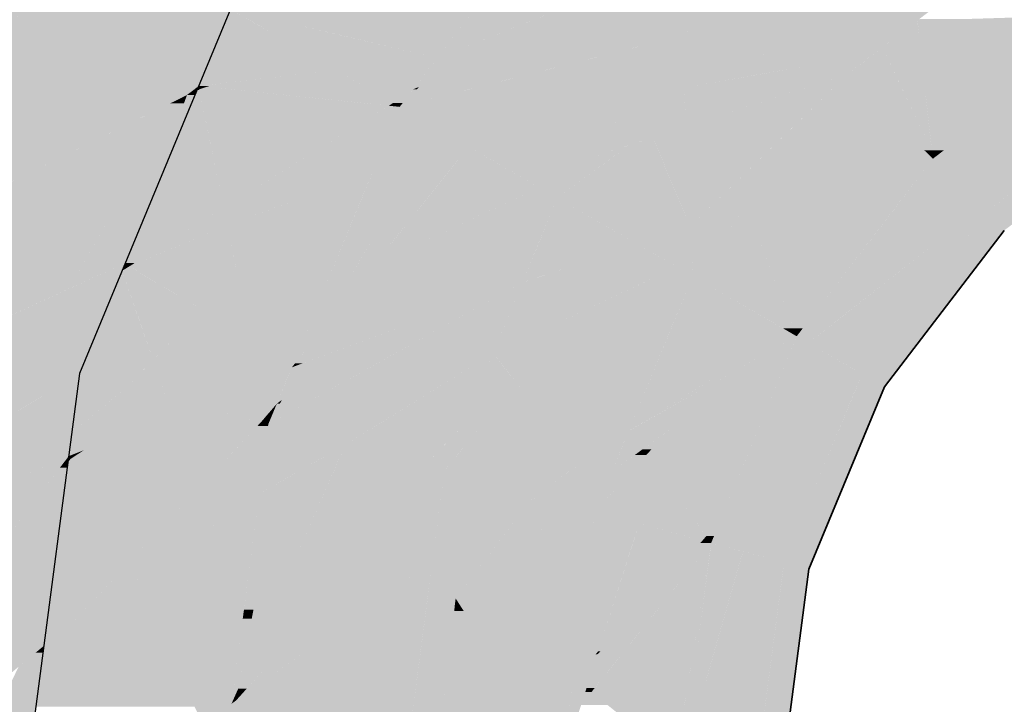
# Model space of a CAD drawing. Extents: x -350 to 540, y -53 to 541.
# Tile 92 of 256: x -211.842 to -210.538, y 156.308 to 157.214. Entities that reach past the tile are written whole.
import ezdxf
from ezdxf.lldxf.tags import DXFTag

# ---------------------------------------------------------------- set-up
doc = ezdxf.new("R2010")
doc.units = 0
doc.layers.get('0').update_dxf_attribs({"lineweight": 35})
doc.layers.add('L_Abluft', color=7, linetype='Continuous', lineweight=35, true_color=0xf7d209)
doc.layers.add('L_Abluft-Shading', color=7, linetype='Continuous', lineweight=35, true_color=0xf7d209)
tags = doc.linetypes.add('STRICHPUNKT2', pattern=[12.7, 6.35, -3.175, 0, -3.175]).pattern_tags.tags
tags[10:11] = [DXFTag(74, 4), DXFTag(75, 0), DXFTag(340, '0'), DXFTag(46, 0.0), DXFTag(50, 0.0), DXFTag(44, 0.0), DXFTag(45, 0.0)]
tags[8:9] = [DXFTag(74, 4), DXFTag(75, 0), DXFTag(340, '0'), DXFTag(46, 0.0), DXFTag(50, 0.0), DXFTag(44, 0.0), DXFTag(45, 0.0)]
tags[6:7] = [DXFTag(74, 4), DXFTag(75, 0), DXFTag(340, '0'), DXFTag(46, 0.0), DXFTag(50, 0.0), DXFTag(44, 0.0), DXFTag(45, 0.0)]
tags[4:5] = [DXFTag(74, 4), DXFTag(75, 0), DXFTag(340, '0'), DXFTag(46, 0.0), DXFTag(50, 0.0), DXFTag(44, 0.0), DXFTag(45, 0.0)]

# ---------------------------------------------------------------- blocks, each defined once
blk = doc.blocks.new('Shading-A06HSWGANL', base_point=(-209.8311, 159.0937))
at = {"layer": 'L_Abluft-Shading', "color": 40, "true_color": 0xf5d108}
for points in [[(-211.2543, 157.2087), (-211.4831, 157.2087), (-211.0623, 157.4588)], [(-211.9011, 157.0823), (-211.5632, 157.2276), (-211.8409, 157.2276)], [(-211.5937, 157.1539), (-211.7347, 157.1539), (-211.5632, 157.2276)], [(-211.5064, 157.1948), (-211.5768, 157.1948), (-211.5632, 157.2276)], [(-211.4831, 157.2087), (-211.4512, 157.2276), (-211.5632, 157.2276)], [(-211.4831, 157.2087), (-211.5303, 157.2087), (-211.5632, 157.2276)], [(-211.5064, 157.1948), (-211.4831, 157.2087), (-211.5303, 157.2087)], [(-211.4248, 157.1948), (-211.5064, 157.1948), (-211.4831, 157.2087)], [(-211.2895, 157.1628), (-211.2543, 157.2087), (-211.4831, 157.2087)], [(-211.5937, 157.1539), (-211.5064, 157.1948), (-211.5768, 157.1948)], [(-211.4354, 157.1539), (-211.5937, 157.1539), (-211.5064, 157.1948)], [(-211.4509, 157.1628), (-211.4248, 157.1948), (-211.5064, 157.1948)], [(-211.2895, 157.1628), (-211.4509, 157.1628), (-211.4248, 157.1948)], [(-211.4233, 157.1469), (-211.2895, 157.1628), (-211.4509, 157.1628)], [(-211.3017, 157.1469), (-211.4233, 157.1469), (-211.2895, 157.1628)], [(-211.6252, 157.1228), (-211.807, 157.1228), (-211.5937, 157.1539)], [(-211.807, 157.1228), (-211.5937, 157.1539), (-211.7347, 157.1539)], [(-211.6054, 157.1257), (-211.6223, 157.1257), (-211.5937, 157.1539)], [(-211.6054, 157.1257), (-211.4233, 157.1469), (-211.5966, 157.1469)], [(-211.4233, 157.1469), (-211.5966, 157.1469), (-211.4354, 157.1539)], [(-211.5966, 157.1469), (-211.4354, 157.1539), (-211.5937, 157.1539)], [(-211.391, 157.1282), (-211.5837, 157.1282), (-211.4233, 157.1469)], [(-211.3794, 157.1215), (-211.3017, 157.1469), (-211.4233, 157.1469)], [(-211.3211, 157.1215), (-211.3794, 157.1215), (-211.3017, 157.1469)], [(-211.9011, 157.0823), (-211.6252, 157.1228), (-211.807, 157.1228)], [(-211.7023, 156.8917), (-211.6049, 157.1204), (-211.6076, 157.1204)], [(-211.6207, 157.114), (-211.6854, 157.114), (-211.6054, 157.1257)], [(-211.5721, 156.9645), (-211.6713, 156.9645), (-211.6045, 157.1214)], [(-211.6252, 157.1228), (-211.6054, 157.1257), (-211.6223, 157.1257)], [(-211.6207, 157.114), (-211.6076, 157.1204), (-211.6122, 157.1204)], [(-211.6103, 157.114), (-211.6207, 157.114), (-211.6076, 157.1204)], [(-211.6076, 157.1204), (-211.6122, 157.1204), (-211.6054, 157.1257)], [(-211.6076, 157.1204), (-211.6045, 157.1214), (-211.6072, 157.1214)], [(-211.6049, 157.1204), (-211.6076, 157.1204), (-211.6045, 157.1214)], [(-211.6045, 157.1214), (-211.6072, 157.1214), (-211.6054, 157.1257)], [(-211.5914, 157.1257), (-211.6054, 157.1257), (-211.5837, 157.1282)], [(-211.5948, 157.1246), (-211.6052, 157.1246), (-211.6054, 157.1257)], [(-211.5948, 157.1246), (-211.5914, 157.1257), (-211.6054, 157.1257)], [(-211.6045, 157.1214), (-211.5948, 157.1246), (-211.6052, 157.1246)], [(-211.564, 157.1214), (-211.6045, 157.1214), (-211.5948, 157.1246)], [(-211.5588, 157.0997), (-211.564, 157.1214), (-211.6045, 157.1214)], [(-211.4426, 157.0446), (-211.5886, 157.0446), (-211.6045, 157.1214)], [(-211.3847, 157.1246), (-211.5948, 157.1246), (-211.391, 157.1282)], [(-211.5948, 157.1246), (-211.391, 157.1282), (-211.5837, 157.1282)], [(-211.3478, 157.1033), (-211.3847, 157.1246), (-211.5948, 157.1246)], [(-211.3478, 157.1033), (-211.388, 157.1033), (-211.5948, 157.1246)], [(-211.3535, 157.0997), (-211.5588, 157.0997), (-211.564, 157.1214)], [(-211.3478, 157.1033), (-211.3211, 157.1215), (-211.3794, 157.1215)], [(-211.3351, 157.1033), (-211.3478, 157.1033), (-211.3211, 157.1215)], [(-211.6847, 157.0823), (-211.9011, 157.0823), (-211.6207, 157.114)], [(-211.9011, 157.0823), (-211.6207, 157.114), (-211.6854, 157.114)], [(-211.7023, 156.8917), (-211.6103, 157.114), (-211.6207, 157.114)], [(-211.6353, 157.1027), (-211.6434, 157.1027), (-211.632, 157.1083)], [(-211.6248, 157.1027), (-211.6353, 157.1027), (-211.6207, 157.114)], [(-211.6353, 157.1027), (-211.628, 157.1083), (-211.632, 157.1083)], [(-211.628, 157.1083), (-211.632, 157.1083), (-211.6207, 157.114)], [(-211.8369, 156.9477), (-211.9569, 156.9477), (-211.6353, 157.1027)], [(-211.9569, 156.9477), (-211.6353, 157.1027), (-211.6434, 157.1027)], [(-211.7768, 156.8576), (-211.9541, 156.8576), (-211.6353, 157.1027)], [(-211.7023, 156.8917), (-211.7571, 156.8917), (-211.6248, 157.1027)], [(-211.7571, 156.8917), (-211.6248, 157.1027), (-211.6353, 157.1027)], [(-211.4426, 157.0446), (-211.3535, 157.0997), (-211.5588, 157.0997)], [(-211.3612, 157.0446), (-211.4426, 157.0446), (-211.339, 157.0982)], [(-211.4426, 157.0446), (-211.339, 157.0982), (-211.3559, 157.0982)], [(-211.3535, 157.0997), (-211.3478, 157.1033), (-211.388, 157.1033)], [(-211.339, 157.0982), (-211.3559, 157.0982), (-211.3535, 157.0997)], [(-211.3416, 157.0997), (-211.3535, 157.0997), (-211.3478, 157.1033)], [(-211.339, 157.0982), (-211.3416, 157.0997), (-211.3535, 157.0997)], [(-211.339, 157.0982), (-211.3351, 157.1033), (-211.3478, 157.1033)], [(-211.9569, 156.9477), (-211.6847, 157.0823), (-211.9011, 157.0823)], [(-211.5721, 156.9645), (-211.4426, 157.0446), (-211.5886, 157.0446)], [(-211.3746, 157.0123), (-211.4948, 157.0123), (-211.4426, 157.0446)], [(-211.3746, 157.0123), (-211.3612, 157.0446), (-211.4426, 157.0446)], [(-211.5046, 156.9645), (-211.5721, 156.9645), (-211.3746, 157.0123)], [(-211.5721, 156.9645), (-211.3746, 157.0123), (-211.4948, 157.0123)], [(-211.3861, 156.9847), (-211.4497, 156.9847), (-211.3746, 157.0123)], [(-211.4919, 156.9414), (-211.5673, 156.9414), (-211.4497, 156.9847)], [(-211.4304, 156.8776), (-211.5541, 156.8776), (-211.3861, 156.9847)], [(-211.5541, 156.8776), (-211.3861, 156.9847), (-211.4497, 156.9847)], [(-211.6711, 156.9032), (-211.6974, 156.9032), (-211.5721, 156.9645)], [(-211.6974, 156.9032), (-211.5721, 156.9645), (-211.6713, 156.9645)], [(-211.5673, 156.9414), (-211.6094, 156.9414), (-211.5721, 156.9645)], [(-211.5673, 156.9414), (-211.5046, 156.9645), (-211.5721, 156.9645)], [(-212.013, 156.8123), (-211.8369, 156.9477), (-211.9569, 156.9477)], [(-211.5561, 156.8871), (-211.6971, 156.8871), (-211.5673, 156.9414)], [(-211.6711, 156.9032), (-211.5673, 156.9414), (-211.6094, 156.9414)], [(-211.6587, 156.9032), (-211.6711, 156.9032), (-211.5673, 156.9414)], [(-211.5541, 156.8776), (-211.4919, 156.9414), (-211.5673, 156.9414)], [(-211.7023, 156.8917), (-211.6711, 156.9032), (-211.6974, 156.9032)], [(-211.6897, 156.8917), (-211.7023, 156.8917), (-211.6711, 156.9032)], [(-211.6971, 156.8871), (-211.6587, 156.9032), (-211.6711, 156.9032)], [(-211.7768, 156.8576), (-211.7023, 156.8917), (-211.7571, 156.8917)], [(-211.7067, 156.8812), (-211.7252, 156.8812), (-211.7023, 156.8917)], [(-211.7067, 156.8812), (-211.6971, 156.8871), (-211.7042, 156.8871)], [(-211.6903, 156.8812), (-211.7067, 156.8812), (-211.6971, 156.8871)], [(-211.6971, 156.8871), (-211.7042, 156.8871), (-211.7023, 156.8917)], [(-211.6971, 156.8871), (-211.6897, 156.8917), (-211.7023, 156.8917)], [(-211.681, 156.8776), (-211.5561, 156.8871), (-211.6971, 156.8871)], [(-211.6008, 156.8297), (-211.6316, 156.8297), (-211.6971, 156.8871)], [(-211.5541, 156.8776), (-211.681, 156.8776), (-211.5561, 156.8871)], [(-211.8098, 156.789), (-211.9263, 156.789), (-211.7067, 156.8812)], [(-211.9263, 156.789), (-211.7067, 156.8812), (-211.7252, 156.8812)], [(-211.7548, 156.765), (-211.8367, 156.765), (-211.7067, 156.8812)], [(-211.6656, 156.7632), (-211.7555, 156.7632), (-211.7067, 156.8812)], [(-211.6836, 156.8152), (-211.6903, 156.8812), (-211.7067, 156.8812)], [(-211.615, 156.8152), (-211.6836, 156.8152), (-211.6903, 156.8812)], [(-211.6008, 156.8297), (-211.5541, 156.8776), (-211.681, 156.8776)], [(-211.5442, 156.8297), (-211.6008, 156.8297), (-211.5541, 156.8776)], [(-211.4384, 156.8582), (-211.5501, 156.8582), (-211.5541, 156.8776)], [(-211.4384, 156.8582), (-211.4304, 156.8776), (-211.5541, 156.8776)], [(-211.8756, 156.8123), (-212.013, 156.8123), (-211.7768, 156.8576)], [(-212.013, 156.8123), (-211.7768, 156.8576), (-211.9541, 156.8576)], [(-211.5363, 156.7913), (-211.4384, 156.8582), (-211.5501, 156.8582)], [(-211.4661, 156.7913), (-211.5363, 156.7913), (-211.4384, 156.8582)], [(-211.615, 156.8152), (-211.6008, 156.8297), (-211.6316, 156.8297)], [(-211.5763, 156.8152), (-211.615, 156.8152), (-211.6008, 156.8297)], [(-211.5363, 156.7913), (-211.5442, 156.8297), (-211.6008, 156.8297)], [(-211.6656, 156.7632), (-211.615, 156.8152), (-211.6836, 156.8152)], [(-211.5652, 156.7716), (-211.6574, 156.7716), (-211.615, 156.8152)], [(-211.5878, 156.7913), (-211.5763, 156.8152), (-211.615, 156.8152)], [(-211.5363, 156.7913), (-211.5878, 156.7913), (-211.5763, 156.8152)], [(-211.8367, 156.765), (-211.9374, 156.765), (-211.9263, 156.789)], [(-211.8367, 156.765), (-211.8098, 156.789), (-211.9263, 156.789)], [(-211.5652, 156.7716), (-211.5363, 156.7913), (-211.5878, 156.7913)], [(-211.5322, 156.7716), (-211.5652, 156.7716), (-211.5363, 156.7913)], [(-211.5285, 156.7535), (-211.4661, 156.7913), (-211.5363, 156.7913)], [(-211.4818, 156.7535), (-211.5285, 156.7535), (-211.4661, 156.7913)], [(-211.5774, 156.7632), (-211.6656, 156.7632), (-211.5652, 156.7716)], [(-211.6656, 156.7632), (-211.5652, 156.7716), (-211.6574, 156.7716)], [(-211.5249, 156.7363), (-211.617, 156.7363), (-211.5652, 156.7716)], [(-211.5249, 156.7363), (-211.5322, 156.7716), (-211.5652, 156.7716)], [(-212.0168, 156.5931), (-211.8367, 156.765), (-211.9374, 156.765)], [(-211.763, 156.7453), (-211.8574, 156.7453), (-211.8367, 156.765)], [(-211.763, 156.7453), (-211.7548, 156.765), (-211.8367, 156.765)], [(-211.6831, 156.7453), (-211.763, 156.7453), (-211.6656, 156.7632)], [(-211.763, 156.7453), (-211.6656, 156.7632), (-211.7555, 156.7632)], [(-211.6534, 156.7283), (-211.6996, 156.7283), (-211.6656, 156.7632)], [(-211.6486, 156.7146), (-211.5774, 156.7632), (-211.6656, 156.7632)], [(-211.5249, 156.7363), (-211.4818, 156.7535), (-211.5285, 156.7535)], [(-211.489, 156.7363), (-211.5249, 156.7363), (-211.4818, 156.7535)], [(-212.0168, 156.5931), (-211.763, 156.7453), (-211.8574, 156.7453)], [(-211.7774, 156.6359), (-211.9454, 156.6359), (-211.763, 156.7453)], [(-211.6996, 156.7283), (-211.7652, 156.7283), (-211.763, 156.7453)], [(-211.6996, 156.7283), (-211.6831, 156.7453), (-211.763, 156.7453)], [(-211.7734, 156.6661), (-211.6996, 156.7283), (-211.7652, 156.7283)], [(-211.6486, 156.7146), (-211.7158, 156.7146), (-211.6996, 156.7283)], [(-211.6486, 156.7146), (-211.6534, 156.7283), (-211.6996, 156.7283)], [(-211.579, 156.7146), (-211.6486, 156.7146), (-211.5249, 156.7363)], [(-211.6486, 156.7146), (-211.5249, 156.7363), (-211.617, 156.7363)], [(-211.5182, 156.7035), (-211.6069, 156.7035), (-211.5249, 156.7363)], [(-211.5186, 156.7054), (-211.489, 156.7363), (-211.5249, 156.7363)], [(-211.5017, 156.7054), (-211.5186, 156.7054), (-211.489, 156.7363)], [(-211.7734, 156.6661), (-211.6486, 156.7146), (-211.7158, 156.7146)], [(-211.723, 156.6661), (-211.7734, 156.6661), (-211.6486, 156.7146)], [(-211.6069, 156.7035), (-211.6658, 156.7035), (-211.6486, 156.7146)], [(-211.6069, 156.7035), (-211.579, 156.7146), (-211.6486, 156.7146)], [(-211.7571, 156.6439), (-211.6069, 156.7035), (-211.6658, 156.7035)], [(-211.5227, 156.6809), (-211.6639, 156.6809), (-211.6069, 156.7035)], [(-211.5551, 156.6896), (-211.5182, 156.7035), (-211.6069, 156.7035)], [(-211.5153, 156.6896), (-211.5551, 156.6896), (-211.5182, 156.7035)], [(-211.5153, 156.6896), (-211.5017, 156.7054), (-211.5186, 156.7054)], [(-211.5083, 156.6896), (-211.5153, 156.6896), (-211.5017, 156.7054)], [(-211.5227, 156.6809), (-211.5153, 156.6896), (-211.5551, 156.6896)], [(-211.5135, 156.6809), (-211.5227, 156.6809), (-211.5153, 156.6896)], [(-211.513, 156.6783), (-211.5083, 156.6896), (-211.5153, 156.6896)], [(-211.7668, 156.6376), (-211.5273, 156.676), (-211.5504, 156.676)], [(-211.5635, 156.6376), (-211.7668, 156.6376), (-211.5273, 156.676)], [(-211.7311, 156.6439), (-211.7571, 156.6439), (-211.5227, 156.6809)], [(-211.7571, 156.6439), (-211.5227, 156.6809), (-211.6639, 156.6809)], [(-211.5233, 156.5997), (-211.5991, 156.5997), (-211.5133, 156.676)], [(-211.5991, 156.5997), (-211.5133, 156.676), (-211.5273, 156.676)], [(-211.5273, 156.676), (-211.5504, 156.676), (-211.5227, 156.6809)], [(-211.5273, 156.676), (-211.513, 156.6783), (-211.5252, 156.6783)], [(-211.5133, 156.676), (-211.5273, 156.676), (-211.513, 156.6783)], [(-211.513, 156.6783), (-211.5252, 156.6783), (-211.5227, 156.6809)], [(-211.513, 156.6783), (-211.5135, 156.6809), (-211.5227, 156.6809)], [(-211.7571, 156.6439), (-211.7763, 156.6439), (-211.723, 156.6661)], [(-211.7763, 156.6439), (-211.723, 156.6661), (-211.7734, 156.6661)], [(-211.8765, 156.5931), (-212.0168, 156.5931), (-211.7774, 156.6359)], [(-212.0168, 156.5931), (-211.7774, 156.6359), (-211.9454, 156.6359)], [(-211.7891, 156.6206), (-211.8128, 156.6206), (-211.7774, 156.6359)], [(-211.7781, 156.6302), (-211.7817, 156.6302), (-211.7774, 156.6359)], [(-211.7754, 156.632), (-211.7779, 156.632), (-211.7774, 156.6359)], [(-211.7774, 156.6359), (-211.7571, 156.6439), (-211.7763, 156.6439)], [(-211.7694, 156.6359), (-211.7774, 156.6359), (-211.7668, 156.6376)], [(-211.7774, 156.6359), (-211.7668, 156.6376), (-211.7731, 156.6376)], [(-211.7754, 156.632), (-211.7694, 156.6359), (-211.7774, 156.6359)], [(-211.5687, 156.632), (-211.7754, 156.632), (-211.5635, 156.6376)], [(-211.7754, 156.632), (-211.5635, 156.6376), (-211.7668, 156.6376)], [(-211.7668, 156.6376), (-211.7731, 156.6376), (-211.7571, 156.6439)], [(-211.7668, 156.6376), (-211.7311, 156.6439), (-211.7571, 156.6439)], [(-211.8104, 156.3848), (-211.7757, 156.6302), (-211.7781, 156.6302)], [(-211.7035, 156.4888), (-211.7957, 156.4888), (-211.7754, 156.632)], [(-211.7891, 156.6206), (-211.7781, 156.6302), (-211.7817, 156.6302)], [(-211.7794, 156.6206), (-211.7891, 156.6206), (-211.7781, 156.6302)], [(-211.7781, 156.6302), (-211.7754, 156.632), (-211.7779, 156.632)], [(-211.7757, 156.6302), (-211.7781, 156.6302), (-211.7754, 156.632)], [(-211.5991, 156.5997), (-211.7592, 156.5997), (-211.7754, 156.632)], [(-211.5991, 156.5997), (-211.5687, 156.632), (-211.7754, 156.632)], [(-211.9787, 156.373), (-212.0708, 156.373), (-211.7891, 156.6206)], [(-211.9065, 156.5174), (-212.0518, 156.5174), (-211.7891, 156.6206)], [(-212.0518, 156.5174), (-211.7891, 156.6206), (-211.8128, 156.6206)], [(-211.9696, 156.3848), (-211.8104, 156.3848), (-211.7891, 156.6206)], [(-211.8104, 156.3848), (-211.7794, 156.6206), (-211.7891, 156.6206)], [(-211.7035, 156.4888), (-211.5991, 156.5997), (-211.7592, 156.5997)], [(-211.5251, 156.5861), (-211.6119, 156.5861), (-211.5991, 156.5997)], [(-211.5251, 156.5861), (-211.5233, 156.5997), (-211.5991, 156.5997)], [(-211.663, 156.4888), (-211.7035, 156.4888), (-211.5251, 156.5861)], [(-211.7035, 156.4888), (-211.5251, 156.5861), (-211.6119, 156.5861)], [(-211.5407, 156.4677), (-211.6929, 156.4677), (-211.5251, 156.5861)], [(-211.7833, 156.4039), (-211.8077, 156.4039), (-211.7035, 156.4888)], [(-211.8077, 156.4039), (-211.7035, 156.4888), (-211.7957, 156.4888)], [(-211.6929, 156.4677), (-211.7233, 156.4677), (-211.7035, 156.4888)], [(-211.6929, 156.4677), (-211.663, 156.4888), (-211.7035, 156.4888)], [(-211.6512, 156.3848), (-211.8104, 156.3848), (-211.6929, 156.4677)], [(-211.7833, 156.4039), (-211.6929, 156.4677), (-211.7233, 156.4677)], [(-211.6693, 156.4207), (-211.5407, 156.4677), (-211.6929, 156.4677)], [(-211.5469, 156.4207), (-211.6693, 156.4207), (-211.5407, 156.4677)], [(-211.6241, 156.3308), (-211.5469, 156.4207), (-211.6693, 156.4207)], [(-211.5587, 156.3308), (-211.6241, 156.3308), (-211.5469, 156.4207)], [(-211.8104, 156.3848), (-211.7833, 156.4039), (-211.8077, 156.4039)], [(-212.0002, 156.2276), (-211.9696, 156.3848), (-211.8104, 156.3848)], [(-211.8437, 156.3572), (-211.8226, 156.3572), (-211.8214, 156.3757)], [(-211.8311, 156.2276), (-211.8116, 156.3757), (-211.8214, 156.3757)], [(-211.8116, 156.3757), (-211.8214, 156.3757), (-211.8104, 156.3848)], [(-211.821, 156.3042), (-211.6469, 156.3042), (-211.8104, 156.3848)], [(-211.7009, 156.3308), (-211.6512, 156.3848), (-211.8104, 156.3848)], [(-211.6241, 156.3308), (-211.7009, 156.3308), (-211.6512, 156.3848)], [(-211.9075, 156.2276), (-211.8437, 156.3572), (-211.8226, 156.3572)], [(-211.9075, 156.2276), (-211.8311, 156.2276), (-211.8226, 156.3572)], [(-211.6469, 156.3042), (-211.6241, 156.3308), (-211.7009, 156.3308)], [(-211.6108, 156.3042), (-211.6469, 156.3042), (-211.6241, 156.3308)], [(-211.6128, 156.3083), (-211.5587, 156.3308), (-211.6241, 156.3308)], [(-211.5617, 156.3083), (-211.6128, 156.3083), (-211.5587, 156.3308)], [(-211.5989, 156.2805), (-211.5617, 156.3083), (-211.6128, 156.3083)], [(-211.5653, 156.2805), (-211.5989, 156.2805), (-211.5617, 156.3083)]]:
    blk.add_solid(points, dxfattribs=at)
at = {"layer": 'L_Abluft-Shading', "color": 40, "true_color": 0xedc908}
for points in [[(-211.9011, 157.0823), (-212.1503, 157.0823), (-211.7873, 157.357)], [(-212.1503, 157.0823), (-211.7873, 157.357), (-211.9835, 157.357)], [(-211.2895, 157.1628), (-210.9145, 157.311), (-211.1758, 157.311)], [(-210.9519, 157.21), (-211.17, 157.21), (-210.9145, 157.311)], [(-210.9519, 157.21), (-210.8918, 157.2883), (-210.9229, 157.2883)], [(-210.9654, 157.1923), (-211.2148, 157.1923), (-210.9519, 157.21)], [(-211.2148, 157.1923), (-210.9519, 157.21), (-211.17, 157.21)], [(-211.2895, 157.1628), (-210.9654, 157.1923), (-211.2148, 157.1923)], [(-211.0272, 157.1118), (-211.2851, 157.1118), (-210.9654, 157.1923)], [(-211.0473, 157.1717), (-211.192, 157.1717), (-210.9654, 157.1923)], [(-211.2344, 157.1246), (-211.3134, 157.1246), (-211.0473, 157.1717)], [(-211.3134, 157.1246), (-211.0473, 157.1717), (-211.192, 157.1717)], [(-211.2149, 157.1628), (-211.2895, 157.1628), (-211.192, 157.1717)], [(-211.3211, 157.1215), (-211.2149, 157.1628), (-211.2895, 157.1628)], [(-211.339, 157.0982), (-211.2344, 157.1246), (-211.3134, 157.1246)], [(-211.339, 157.0982), (-211.3163, 157.1215), (-211.3211, 157.1215)], [(-211.3163, 157.1215), (-211.3211, 157.1215), (-211.3134, 157.1246)], [(-211.0723, 157.0982), (-211.339, 157.0982), (-211.0272, 157.1118)], [(-211.339, 157.0982), (-211.0272, 157.1118), (-211.2851, 157.1118)], [(-211.0781, 157.0455), (-211.2477, 157.0455), (-211.0272, 157.1118)], [(-211.2477, 157.0455), (-211.3609, 157.0455), (-211.339, 157.0982)], [(-211.2477, 157.0455), (-211.0723, 157.0982), (-211.339, 157.0982)], [(-211.3746, 157.0123), (-211.2477, 157.0455), (-211.3609, 157.0455)], [(-211.2623, 157.0273), (-211.3174, 157.0273), (-211.2477, 157.0455)], [(-211.1542, 156.9915), (-211.2909, 156.9915), (-211.2477, 157.0455)], [(-211.2199, 157.0295), (-211.0781, 157.0455), (-211.2477, 157.0455)], [(-211.0904, 157.0295), (-211.2199, 157.0295), (-211.0781, 157.0455)], [(-211.3734, 156.8887), (-211.395, 156.8887), (-211.2623, 157.0273)], [(-211.395, 156.8887), (-211.2623, 157.0273), (-211.3174, 157.0273)], [(-211.3257, 157.0123), (-211.3746, 157.0123), (-211.3174, 157.0273)], [(-211.1542, 156.9915), (-211.0904, 157.0295), (-211.2199, 157.0295)], [(-211.1195, 156.9915), (-211.1542, 156.9915), (-211.0904, 157.0295)], [(-211.4028, 156.8749), (-211.4315, 156.8749), (-211.3257, 157.0123)], [(-211.4315, 156.8749), (-211.3257, 157.0123), (-211.3746, 157.0123)], [(-211.3734, 156.8887), (-211.1542, 156.9915), (-211.2909, 156.9915)], [(-211.1302, 156.9776), (-211.1838, 156.9776), (-211.1542, 156.9915)], [(-211.1302, 156.9776), (-211.1195, 156.9915), (-211.1542, 156.9915)], [(-211.3734, 156.8887), (-211.1302, 156.9776), (-211.1838, 156.9776)], [(-211.2673, 156.8887), (-211.3734, 156.8887), (-211.1302, 156.9776)], [(-211.1765, 156.8659), (-211.3025, 156.8659), (-211.1302, 156.9776)], [(-211.4056, 156.799), (-211.4453, 156.799), (-211.2673, 156.8887)], [(-211.4453, 156.799), (-211.2673, 156.8887), (-211.3734, 156.8887)], [(-211.4028, 156.8749), (-211.3734, 156.8887), (-211.395, 156.8887)], [(-211.3844, 156.8749), (-211.4028, 156.8749), (-211.3734, 156.8887)], [(-211.4453, 156.799), (-211.3844, 156.8749), (-211.4028, 156.8749)], [(-211.4384, 156.8582), (-211.4028, 156.8749), (-211.4315, 156.8749)], [(-211.4121, 156.8582), (-211.4384, 156.8582), (-211.4028, 156.8749)], [(-211.468, 156.7586), (-211.1765, 156.8659), (-211.3025, 156.8659)], [(-211.4453, 156.799), (-211.4629, 156.799), (-211.4121, 156.8582)], [(-211.4629, 156.799), (-211.4121, 156.8582), (-211.4384, 156.8582)], [(-211.3174, 156.7873), (-211.39, 156.7873), (-211.1765, 156.8659)], [(-211.2153, 156.7721), (-211.3446, 156.7721), (-211.1765, 156.8659)], [(-211.4818, 156.7535), (-211.4453, 156.799), (-211.4629, 156.799)], [(-211.468, 156.7586), (-211.4777, 156.7586), (-211.4453, 156.799)], [(-211.468, 156.7586), (-211.4056, 156.799), (-211.4453, 156.799)], [(-211.4554, 156.7104), (-211.495, 156.7104), (-211.3174, 156.7873)], [(-211.495, 156.7104), (-211.3174, 156.7873), (-211.39, 156.7873)], [(-211.4361, 156.7535), (-211.4818, 156.7535), (-211.39, 156.7873)], [(-211.3669, 156.6783), (-211.513, 156.6783), (-211.2153, 156.7721)], [(-211.513, 156.6783), (-211.2153, 156.7721), (-211.3446, 156.7721)], [(-211.255, 156.6762), (-211.3702, 156.6762), (-211.2153, 156.7721)], [(-211.5017, 156.7054), (-211.4361, 156.7535), (-211.4818, 156.7535)], [(-211.4818, 156.7535), (-211.468, 156.7586), (-211.4777, 156.7586)], [(-211.513, 156.6783), (-211.4554, 156.7104), (-211.495, 156.7104)], [(-211.513, 156.6783), (-211.4977, 156.7054), (-211.5017, 156.7054)], [(-211.4977, 156.7054), (-211.5017, 156.7054), (-211.495, 156.7104)], [(-211.4111, 156.651), (-211.5166, 156.651), (-211.513, 156.6783)], [(-211.4111, 156.651), (-211.3669, 156.6783), (-211.513, 156.6783)], [(-211.2796, 156.651), (-211.4111, 156.651), (-211.255, 156.6762)], [(-211.4111, 156.651), (-211.255, 156.6762), (-211.3702, 156.6762)], [(-211.277, 156.623), (-211.3068, 156.623), (-211.255, 156.6762)], [(-211.5251, 156.5861), (-211.4111, 156.651), (-211.5166, 156.651)], [(-211.4334, 156.6001), (-211.5004, 156.6001), (-211.4111, 156.651)], [(-211.3068, 156.623), (-211.4233, 156.623), (-211.4111, 156.651)], [(-211.3068, 156.623), (-211.2796, 156.651), (-211.4111, 156.651)], [(-211.4919, 156.467), (-211.3068, 156.623), (-211.4233, 156.623)], [(-211.28, 156.6159), (-211.3154, 156.6159), (-211.3068, 156.623)], [(-211.28, 156.6159), (-211.277, 156.623), (-211.3068, 156.623)], [(-211.4919, 156.467), (-211.28, 156.6159), (-211.3154, 156.6159)], [(-211.4153, 156.467), (-211.4919, 156.467), (-211.28, 156.6159)], [(-211.2958, 156.4959), (-211.3891, 156.4959), (-211.28, 156.6159)], [(-211.4919, 156.467), (-211.5261, 156.467), (-211.4334, 156.6001)], [(-211.5261, 156.467), (-211.4334, 156.6001), (-211.5004, 156.6001)], [(-211.5031, 156.5861), (-211.5251, 156.5861), (-211.5004, 156.6001)], [(-211.5327, 156.4326), (-211.5453, 156.4326), (-211.5031, 156.5861)], [(-211.5453, 156.4326), (-211.5031, 156.5861), (-211.5251, 156.5861)], [(-211.5617, 156.3083), (-211.3205, 156.3083), (-211.2958, 156.4959)], [(-211.5559, 156.3124), (-211.2958, 156.4959), (-211.3891, 156.4959)], [(-211.5414, 156.3284), (-211.5528, 156.3284), (-211.4153, 156.467)], [(-211.5528, 156.3284), (-211.4153, 156.467), (-211.4919, 156.467)], [(-211.5327, 156.4326), (-211.4919, 156.467), (-211.5261, 156.467)], [(-211.507, 156.4326), (-211.5327, 156.4326), (-211.4919, 156.467)], [(-211.5528, 156.3284), (-211.507, 156.4326), (-211.5327, 156.4326)], [(-211.5469, 156.4207), (-211.5327, 156.4326), (-211.5453, 156.4326)], [(-211.535, 156.4207), (-211.5469, 156.4207), (-211.5327, 156.4326)], [(-211.5528, 156.3284), (-211.559, 156.3284), (-211.535, 156.4207)], [(-211.559, 156.3284), (-211.535, 156.4207), (-211.5469, 156.4207)], [(-211.5617, 156.3083), (-211.5528, 156.3284), (-211.559, 156.3284)], [(-211.5559, 156.3124), (-211.5599, 156.3124), (-211.5528, 156.3284)], [(-211.5559, 156.3124), (-211.5414, 156.3284), (-211.5528, 156.3284)], [(-211.5617, 156.3083), (-211.5559, 156.3124), (-211.5599, 156.3124)], [(-211.5723, 156.2276), (-211.3311, 156.2276), (-211.5617, 156.3083)], [(-211.3311, 156.2276), (-211.5617, 156.3083), (-211.3205, 156.3083)]]:
    blk.add_solid(points, dxfattribs=at)
at = {"layer": 'L_Abluft-Shading', "color": 52, "true_color": 0xddbc08}
for points in [[(-210.8135, 157.21), (-210.9519, 157.21), (-210.8918, 157.2883)], [(-210.6533, 157.2125), (-210.5545, 157.2883), (-210.8918, 157.2883)], [(-210.6533, 157.2125), (-210.816, 157.2125), (-210.8918, 157.2883)], [(-210.9615, 157.1925), (-210.9653, 157.1925), (-210.9519, 157.21)], [(-210.8045, 157.201), (-210.9568, 157.201), (-210.8135, 157.21)], [(-210.9568, 157.201), (-210.8135, 157.21), (-210.9519, 157.21)], [(-210.8045, 157.201), (-210.6533, 157.2125), (-210.816, 157.2125)], [(-210.6682, 157.201), (-210.8045, 157.201), (-210.6533, 157.2125)], [(-210.7958, 157.1923), (-210.9654, 157.1923), (-210.8045, 157.201)], [(-210.9615, 157.1925), (-210.8045, 157.201), (-210.9568, 157.201)], [(-210.7803, 157.1768), (-210.6682, 157.201), (-210.8045, 157.201)], [(-210.6998, 157.1768), (-210.7803, 157.1768), (-210.6682, 157.201)], [(-210.9622, 157.1234), (-211.0183, 157.1234), (-210.9654, 157.1923)], [(-210.9654, 157.1923), (-210.9615, 157.1925), (-210.9653, 157.1925)], [(-210.7952, 157.1533), (-210.9636, 157.1533), (-210.9654, 157.1923)], [(-210.8205, 157.1591), (-210.7958, 157.1923), (-210.9654, 157.1923)], [(-210.7626, 157.1591), (-210.8205, 157.1591), (-210.7958, 157.1923)], [(-210.7626, 157.1591), (-210.6998, 157.1768), (-210.7803, 157.1768)], [(-210.7229, 157.1591), (-210.7626, 157.1591), (-210.6998, 157.1768)], [(-210.7952, 157.1533), (-210.7626, 157.1591), (-210.8205, 157.1591)], [(-210.7568, 157.1533), (-210.7952, 157.1533), (-210.7626, 157.1591)], [(-210.7453, 157.1418), (-210.7229, 157.1591), (-210.7626, 157.1591)], [(-210.9622, 157.1234), (-210.7952, 157.1533), (-210.9636, 157.1533)], [(-210.7453, 157.1418), (-210.8591, 157.1418), (-210.7952, 157.1533)], [(-210.7453, 157.1418), (-210.7568, 157.1533), (-210.7952, 157.1533)], [(-210.8019, 157.1234), (-210.9622, 157.1234), (-210.7453, 157.1418)], [(-210.9622, 157.1234), (-210.7453, 157.1418), (-210.8591, 157.1418)], [(-210.8176, 157.072), (-210.9599, 157.072), (-210.7453, 157.1418)], [(-210.8802, 156.9661), (-210.9271, 156.9661), (-210.7453, 157.1418)], [(-211.0272, 157.1118), (-210.9622, 157.1234), (-211.0183, 157.1234)], [(-210.9617, 157.1118), (-211.0272, 157.1118), (-210.9622, 157.1234)], [(-210.9599, 157.072), (-210.8019, 157.1234), (-210.9622, 157.1234)], [(-211.004, 157.0576), (-211.0688, 157.0576), (-211.0272, 157.1118)], [(-211.0102, 157.072), (-210.9617, 157.1118), (-211.0272, 157.1118)], [(-210.9599, 157.072), (-211.0102, 157.072), (-210.9617, 157.1118)], [(-211.004, 157.0576), (-210.9599, 157.072), (-211.0102, 157.072)], [(-210.9592, 157.0576), (-211.004, 157.0576), (-210.9599, 157.072)], [(-210.9538, 156.9403), (-210.8176, 157.072), (-210.9599, 157.072)], [(-211.0904, 157.0295), (-211.004, 157.0576), (-211.0688, 157.0576)], [(-210.9998, 157.0476), (-211.0346, 157.0476), (-211.004, 157.0576)], [(-210.9538, 156.9403), (-210.9592, 157.0576), (-211.004, 157.0576)], [(-210.9698, 156.9776), (-211.1302, 156.9776), (-210.9998, 157.0476)], [(-211.1302, 156.9776), (-210.9998, 157.0476), (-211.0346, 157.0476)], [(-211.0594, 157.0295), (-211.0904, 157.0295), (-211.0346, 157.0476)], [(-211.1302, 156.9776), (-211.0594, 157.0295), (-211.0904, 157.0295)], [(-211.0233, 156.9159), (-211.1557, 156.9159), (-211.1302, 156.9776)], [(-210.9538, 156.9403), (-210.9698, 156.9776), (-211.1302, 156.9776)], [(-210.9538, 156.9403), (-211.0655, 156.9403), (-211.1302, 156.9776)], [(-210.9538, 156.9403), (-210.8802, 156.9661), (-210.9271, 156.9661)], [(-210.9, 156.9403), (-210.9538, 156.9403), (-210.8802, 156.9661)], [(-211.0233, 156.9159), (-210.9538, 156.9403), (-211.0655, 156.9403)], [(-210.9527, 156.9159), (-211.0233, 156.9159), (-210.9538, 156.9403)], [(-210.9529, 156.9196), (-210.9, 156.9403), (-210.9538, 156.9403)], [(-210.9159, 156.9196), (-210.9529, 156.9196), (-210.9, 156.9403)], [(-211.1765, 156.8659), (-211.0233, 156.9159), (-211.1557, 156.9159)], [(-210.9719, 156.8863), (-211.114, 156.8863), (-211.0233, 156.9159)], [(-210.9925, 156.8982), (-210.9527, 156.9159), (-211.0233, 156.9159)], [(-210.9519, 156.8982), (-210.9925, 156.8982), (-210.9527, 156.9159)], [(-210.9519, 156.8982), (-210.9159, 156.9196), (-210.9529, 156.9196)], [(-210.9323, 156.8982), (-210.9519, 156.8982), (-210.9159, 156.9196)], [(-210.9719, 156.8863), (-210.9519, 156.8982), (-210.9925, 156.8982)], [(-210.9514, 156.8863), (-210.9719, 156.8863), (-210.9519, 156.8982)], [(-210.9508, 156.8741), (-210.9323, 156.8982), (-210.9519, 156.8982)], [(-211.0019, 156.8722), (-211.157, 156.8722), (-210.9719, 156.8863)], [(-211.157, 156.8722), (-210.9719, 156.8863), (-211.114, 156.8863)], [(-210.9508, 156.8741), (-210.9979, 156.8741), (-210.9719, 156.8863)], [(-210.9508, 156.8741), (-210.9514, 156.8863), (-210.9719, 156.8863)], [(-211.0154, 156.8659), (-211.1765, 156.8659), (-211.0019, 156.8722)], [(-211.1765, 156.8659), (-211.0019, 156.8722), (-211.157, 156.8722)], [(-211.0645, 156.8001), (-211.1555, 156.8001), (-210.9536, 156.8722)], [(-211.1555, 156.8001), (-210.9536, 156.8722), (-211.0019, 156.8722)], [(-211.0246, 156.7511), (-211.14, 156.7511), (-210.9508, 156.8741)], [(-211.0356, 156.6695), (-211.0736, 156.6695), (-210.9508, 156.8741)], [(-210.9536, 156.8722), (-211.0019, 156.8722), (-210.9508, 156.8741)], [(-211.0019, 156.8722), (-210.9508, 156.8741), (-210.9979, 156.8741)], [(-211.1555, 156.8001), (-211.2037, 156.8001), (-211.1765, 156.8659)], [(-211.1555, 156.8001), (-211.0154, 156.8659), (-211.1765, 156.8659)], [(-211.2153, 156.7721), (-211.1555, 156.8001), (-211.2037, 156.8001)], [(-211.1466, 156.7721), (-211.2153, 156.7721), (-211.1555, 156.8001)], [(-211.14, 156.7511), (-211.0645, 156.8001), (-211.1555, 156.8001)], [(-211.1789, 156.7257), (-211.2345, 156.7257), (-211.2153, 156.7721)], [(-211.1987, 156.7511), (-211.1466, 156.7721), (-211.2153, 156.7721)], [(-211.14, 156.7511), (-211.1987, 156.7511), (-211.1466, 156.7721)], [(-211.1789, 156.7257), (-211.14, 156.7511), (-211.1987, 156.7511)], [(-211.1319, 156.7257), (-211.1789, 156.7257), (-211.14, 156.7511)], [(-211.1, 156.6254), (-211.0246, 156.7511), (-211.14, 156.7511)], [(-211.255, 156.6762), (-211.1789, 156.7257), (-211.2345, 156.7257)], [(-211.1651, 156.7082), (-211.2058, 156.7082), (-211.1789, 156.7257)], [(-211.1, 156.6254), (-211.1319, 156.7257), (-211.1789, 156.7257)], [(-211.1, 156.6254), (-211.2723, 156.6254), (-211.1651, 156.7082)], [(-211.2723, 156.6254), (-211.1651, 156.7082), (-211.2058, 156.7082)], [(-211.2315, 156.6762), (-211.255, 156.6762), (-211.2058, 156.7082)], [(-211.28, 156.6159), (-211.2315, 156.6762), (-211.255, 156.6762)], [(-211.1, 156.6254), (-211.0356, 156.6695), (-211.0736, 156.6695)], [(-211.0538, 156.6254), (-211.1, 156.6254), (-211.0356, 156.6695)], [(-211.28, 156.6159), (-211.1, 156.6254), (-211.2723, 156.6254)], [(-211.114, 156.6159), (-211.28, 156.6159), (-211.1, 156.6254)], [(-211.0873, 156.5852), (-211.1589, 156.5852), (-211.1, 156.6254)], [(-211.0968, 156.6152), (-211.0538, 156.6254), (-211.1, 156.6254)], [(-211.058, 156.6152), (-211.0968, 156.6152), (-211.0538, 156.6254)], [(-211.1608, 156.5839), (-211.2842, 156.5839), (-211.28, 156.6159)], [(-211.1608, 156.5839), (-211.114, 156.6159), (-211.28, 156.6159)], [(-211.0873, 156.5852), (-211.058, 156.6152), (-211.0968, 156.6152)], [(-211.0704, 156.5852), (-211.0873, 156.5852), (-211.058, 156.6152)], [(-211.2958, 156.4959), (-211.1608, 156.5839), (-211.2842, 156.5839)], [(-211.2086, 156.5214), (-211.2567, 156.5214), (-211.1608, 156.5839)], [(-211.1492, 156.53), (-211.202, 156.53), (-211.1608, 156.5839)], [(-211.0885, 156.5839), (-211.1608, 156.5839), (-211.0873, 156.5852)], [(-211.1608, 156.5839), (-211.0873, 156.5852), (-211.1589, 156.5852)], [(-211.1035, 156.5686), (-211.1575, 156.5686), (-211.1608, 156.5839)], [(-211.1035, 156.5686), (-211.0885, 156.5839), (-211.1608, 156.5839)], [(-211.082, 156.5686), (-211.1035, 156.5686), (-211.0873, 156.5852)], [(-211.08, 156.5623), (-211.0704, 156.5852), (-211.0873, 156.5852)], [(-211.1492, 156.53), (-211.1035, 156.5686), (-211.1575, 156.5686)], [(-211.0842, 156.53), (-211.1492, 156.53), (-211.08, 156.5623)], [(-211.1492, 156.53), (-211.08, 156.5623), (-211.111, 156.5623)], [(-211.08, 156.5623), (-211.111, 156.5623), (-211.1035, 156.5686)], [(-211.08, 156.5623), (-211.082, 156.5686), (-211.1035, 156.5686)], [(-211.2595, 156.4959), (-211.2958, 156.4959), (-211.2567, 156.5214)], [(-211.2468, 156.4477), (-211.2649, 156.4477), (-211.1492, 156.53)], [(-211.2649, 156.4477), (-211.1492, 156.53), (-211.202, 156.53)], [(-211.2649, 156.4477), (-211.2086, 156.5214), (-211.2567, 156.5214)], [(-211.1293, 156.4378), (-211.2586, 156.4378), (-211.1492, 156.53)], [(-211.1089, 156.3427), (-211.0842, 156.53), (-211.1492, 156.53)], [(-211.3021, 156.4477), (-211.2649, 156.4477), (-211.2958, 156.4959)], [(-211.2649, 156.4477), (-211.2595, 156.4959), (-211.2958, 156.4959)], [(-211.3311, 156.2276), (-211.2897, 156.2276), (-211.3021, 156.4477)], [(-211.2897, 156.2276), (-211.3021, 156.4477), (-211.2649, 156.4477)], [(-211.2586, 156.4378), (-211.2661, 156.4378), (-211.2649, 156.4477)], [(-211.2586, 156.4378), (-211.2468, 156.4477), (-211.2649, 156.4477)], [(-211.1597, 156.2834), (-211.2834, 156.2834), (-211.2541, 156.4309)], [(-211.2834, 156.2834), (-211.2541, 156.4309), (-211.2668, 156.4309)], [(-211.2668, 156.4309), (-211.2586, 156.4378), (-211.2661, 156.4378)], [(-211.2541, 156.4309), (-211.2668, 156.4309), (-211.2586, 156.4378)], [(-211.1977, 156.3427), (-211.1293, 156.4378), (-211.2586, 156.4378)], [(-211.1089, 156.3427), (-211.1977, 156.3427), (-211.1293, 156.4378)], [(-211.1597, 156.2834), (-211.1089, 156.3427), (-211.1977, 156.3427)], [(-211.1167, 156.2834), (-211.1597, 156.2834), (-211.1089, 156.3427)]]:
    blk.add_solid(points, dxfattribs=at)
at = {"layer": 'L_Abluft-Shading', "color": 42, "true_color": 0xc6a807}
for points in [[(-210.6499, 157.1822), (-210.6927, 157.1822), (-210.6533, 157.2125)], [(-210.3997, 157.2125), (-210.6533, 157.2125), (-210.4041, 157.2201)], [(-210.6533, 157.2125), (-210.5835, 157.2146), (-210.6505, 157.2146)], [(-210.3981, 157.2097), (-210.6529, 157.2097), (-210.6533, 157.2125)], [(-210.3981, 157.2097), (-210.3997, 157.2125), (-210.6533, 157.2125)], [(-210.6499, 157.1822), (-210.3981, 157.2097), (-210.6529, 157.2097)], [(-210.4339, 157.1822), (-210.6499, 157.1822), (-210.3981, 157.2097)], [(-210.683, 157.1418), (-210.7453, 157.1418), (-210.6998, 157.1768)], [(-210.6998, 157.1768), (-210.6499, 157.1822), (-210.6927, 157.1822)], [(-210.6493, 157.1768), (-210.6998, 157.1768), (-210.6499, 157.1822)], [(-210.6342, 157.0405), (-210.6493, 157.1768), (-210.6998, 157.1768)], [(-210.6353, 157.0508), (-210.4339, 157.1822), (-210.6499, 157.1822)], [(-210.6052, 157.0508), (-210.6353, 157.0508), (-210.4339, 157.1822)], [(-210.6414, 157.038), (-210.825, 157.038), (-210.7453, 157.1418)], [(-210.644, 157.0405), (-210.683, 157.1418), (-210.7453, 157.1418)], [(-210.6342, 157.0405), (-210.644, 157.0405), (-210.683, 157.1418)], [(-210.6414, 157.038), (-210.6342, 157.0405), (-210.644, 157.0405)], [(-210.6339, 157.038), (-210.6414, 157.038), (-210.6342, 157.0405)], [(-210.6342, 157.0405), (-210.6052, 157.0508), (-210.6353, 157.0508)], [(-210.6185, 157.0405), (-210.6342, 157.0405), (-210.6052, 157.0508)], [(-210.6329, 157.0295), (-210.6185, 157.0405), (-210.6342, 157.0405)], [(-210.8802, 156.9661), (-210.6414, 157.038), (-210.825, 157.038)], [(-210.796, 156.9661), (-210.8802, 156.9661), (-210.6329, 157.0295)], [(-210.8802, 156.9661), (-210.6329, 157.0295), (-210.6697, 157.0295)], [(-210.7033, 156.9378), (-210.8691, 156.9378), (-210.6329, 157.0295)], [(-210.6329, 157.0295), (-210.6697, 157.0295), (-210.6414, 157.038)], [(-210.6329, 157.0295), (-210.6339, 157.038), (-210.6414, 157.038)], [(-210.8691, 156.9378), (-210.9019, 156.9378), (-210.8802, 156.9661)], [(-210.8691, 156.9378), (-210.796, 156.9661), (-210.8802, 156.9661)], [(-210.9159, 156.9196), (-210.8691, 156.9378), (-210.9019, 156.9378)], [(-210.862, 156.9196), (-210.9159, 156.9196), (-210.8691, 156.9378)], [(-210.824, 156.8224), (-210.7033, 156.9378), (-210.8691, 156.9378)], [(-210.7919, 156.8224), (-210.824, 156.8224), (-210.7033, 156.9378)], [(-210.8767, 156.8741), (-210.9508, 156.8741), (-210.9159, 156.9196)], [(-210.8172, 156.805), (-210.862, 156.9196), (-210.9159, 156.9196)], [(-210.8236, 156.8006), (-210.9812, 156.8006), (-210.9508, 156.8741)], [(-210.8311, 156.805), (-210.8767, 156.8741), (-210.9508, 156.8741)], [(-210.8172, 156.805), (-210.8311, 156.805), (-210.8767, 156.8741)], [(-210.8172, 156.805), (-210.7919, 156.8224), (-210.824, 156.8224)], [(-210.8052, 156.805), (-210.8172, 156.805), (-210.7919, 156.8224)], [(-210.8236, 156.8006), (-210.8172, 156.805), (-210.8311, 156.805)], [(-210.8155, 156.8006), (-210.8236, 156.8006), (-210.8172, 156.805)], [(-210.8132, 156.7946), (-210.8052, 156.805), (-210.8172, 156.805)], [(-211.0356, 156.6695), (-210.8236, 156.8006), (-210.9812, 156.8006)], [(-210.8541, 156.6958), (-210.9481, 156.6958), (-210.8132, 156.7946)], [(-210.9031, 156.7287), (-210.9303, 156.7287), (-210.8132, 156.7946)], [(-210.9067, 156.742), (-210.9184, 156.742), (-210.8132, 156.7946)], [(-210.9184, 156.742), (-210.8132, 156.7946), (-210.8333, 156.7946)], [(-210.8132, 156.7946), (-210.8333, 156.7946), (-210.8236, 156.8006)], [(-210.8132, 156.7946), (-210.8155, 156.8006), (-210.8236, 156.8006)], [(-210.9303, 156.7287), (-210.9398, 156.7287), (-210.9184, 156.742)], [(-210.9303, 156.7287), (-210.9067, 156.742), (-210.9184, 156.742)], [(-211.0356, 156.6695), (-210.9303, 156.7287), (-210.9398, 156.7287)], [(-210.9827, 156.6704), (-211.0338, 156.6704), (-210.9303, 156.7287)], [(-210.9827, 156.6704), (-210.9031, 156.7287), (-210.9303, 156.7287)], [(-210.8826, 156.6704), (-210.9827, 156.6704), (-210.8541, 156.6958)], [(-210.9827, 156.6704), (-210.8541, 156.6958), (-210.9481, 156.6958)], [(-210.8988, 156.5879), (-210.9755, 156.5879), (-210.8541, 156.6958)], [(-211.0175, 156.6449), (-211.0457, 156.6449), (-211.0356, 156.6695)], [(-210.984, 156.6695), (-211.0356, 156.6695), (-210.9827, 156.6704)], [(-211.0356, 156.6695), (-210.9827, 156.6704), (-211.0338, 156.6704)], [(-211.0175, 156.6449), (-210.984, 156.6695), (-211.0356, 156.6695)], [(-211.0056, 156.6449), (-211.0175, 156.6449), (-210.9827, 156.6704)], [(-210.9798, 156.6376), (-211.0122, 156.6376), (-210.9827, 156.6704)], [(-210.9755, 156.5879), (-210.8826, 156.6704), (-210.9827, 156.6704)], [(-211.058, 156.6152), (-211.0175, 156.6449), (-211.0457, 156.6449)], [(-211.0323, 156.6152), (-211.058, 156.6152), (-211.0122, 156.6376)], [(-211.058, 156.6152), (-211.0122, 156.6376), (-211.0274, 156.6376)], [(-210.9755, 156.5879), (-211.0569, 156.5879), (-211.0122, 156.6376)], [(-211.0122, 156.6376), (-211.0274, 156.6376), (-211.0175, 156.6449)], [(-211.0122, 156.6376), (-211.0056, 156.6449), (-211.0175, 156.6449)], [(-210.9755, 156.5879), (-210.9798, 156.6376), (-211.0122, 156.6376)], [(-211.08, 156.5623), (-211.0323, 156.6152), (-211.058, 156.6152)], [(-211.08, 156.5623), (-210.9755, 156.5879), (-211.0569, 156.5879)], [(-211.0043, 156.5623), (-211.08, 156.5623), (-210.9755, 156.5879)], [(-210.9453, 156.5467), (-211.0219, 156.5467), (-210.9755, 156.5879)], [(-210.9502, 156.5534), (-210.8988, 156.5879), (-210.9755, 156.5879)], [(-210.9131, 156.5534), (-210.9502, 156.5534), (-210.8988, 156.5879)], [(-211.0219, 156.5467), (-211.082, 156.5467), (-211.08, 156.5623)], [(-211.0219, 156.5467), (-211.0043, 156.5623), (-211.08, 156.5623)], [(-211.076, 156.3776), (-211.1043, 156.3776), (-211.0219, 156.5467)], [(-211.1043, 156.3776), (-211.0219, 156.5467), (-211.082, 156.5467)], [(-210.938, 156.5242), (-211.029, 156.5242), (-211.0219, 156.5467)], [(-210.9599, 156.5301), (-210.9453, 156.5467), (-211.0219, 156.5467)], [(-210.933, 156.5301), (-210.9599, 156.5301), (-210.9453, 156.5467)], [(-210.933, 156.5301), (-210.9131, 156.5534), (-210.9502, 156.5534)], [(-210.9227, 156.5301), (-210.933, 156.5301), (-210.9131, 156.5534)], [(-210.9591, 156.3236), (-211.0851, 156.3236), (-210.9265, 156.5211)], [(-211.045, 156.3736), (-211.0773, 156.3736), (-210.9265, 156.5211)], [(-211.076, 156.3776), (-210.938, 156.5242), (-211.029, 156.5242)], [(-211.0731, 156.3776), (-211.076, 156.3776), (-210.9265, 156.5211)], [(-211.076, 156.3776), (-210.9265, 156.5211), (-210.941, 156.5211)], [(-210.9605, 156.2623), (-210.9692, 156.2623), (-210.9265, 156.5211)], [(-210.938, 156.5242), (-210.933, 156.5301), (-210.9599, 156.5301)], [(-210.9265, 156.5211), (-210.941, 156.5211), (-210.938, 156.5242)], [(-210.9287, 156.5242), (-210.938, 156.5242), (-210.933, 156.5301)], [(-210.9265, 156.5211), (-210.9287, 156.5242), (-210.938, 156.5242)], [(-210.9265, 156.5211), (-210.9227, 156.5301), (-210.933, 156.5301)], [(-211.1089, 156.3427), (-211.076, 156.3776), (-211.1043, 156.3776)], [(-211.0773, 156.3736), (-211.0798, 156.3736), (-211.076, 156.3776)], [(-211.0773, 156.3736), (-211.0731, 156.3776), (-211.076, 156.3776)], [(-211.0872, 156.3427), (-211.1089, 156.3427), (-211.0773, 156.3736)], [(-211.1089, 156.3427), (-211.0773, 156.3736), (-211.0798, 156.3736)], [(-211.0809, 156.3289), (-211.0916, 156.3289), (-211.045, 156.3736)], [(-211.0916, 156.3289), (-211.045, 156.3736), (-211.0773, 156.3736)], [(-211.0916, 156.3289), (-211.1107, 156.3289), (-211.1089, 156.3427)], [(-211.0916, 156.3289), (-211.0872, 156.3427), (-211.1089, 156.3427)], [(-211.124, 156.2276), (-211.0916, 156.3289), (-211.1107, 156.3289)], [(-211.0987, 156.3067), (-211.0851, 156.3236), (-211.0933, 156.3236)], [(-211.0639, 156.3067), (-211.0987, 156.3067), (-211.0851, 156.3236)], [(-211.0851, 156.3236), (-211.0933, 156.3236), (-211.0916, 156.3289)], [(-211.0851, 156.3236), (-211.0809, 156.3289), (-211.0916, 156.3289)], [(-210.9738, 156.2346), (-210.9591, 156.3236), (-211.0851, 156.3236)]]:
    blk.add_solid(points, dxfattribs=at)
at = {"layer": 'L_Abluft-Shading', "color": 54, "true_color": 0xaa9006}
for points in [[(-210.6052, 157.0508), (-210.3481, 157.1232), (-210.5109, 157.1232)], [(-210.4425, 157.0508), (-210.6052, 157.0508), (-210.3481, 157.1232)], [(-210.4703, 157.0295), (-210.6329, 157.0295), (-210.4425, 157.0508)], [(-210.6329, 157.0295), (-210.4425, 157.0508), (-210.6052, 157.0508)], [(-210.5623, 156.9588), (-210.6871, 156.9588), (-210.6329, 157.0295)], [(-210.5623, 156.9588), (-210.4703, 157.0295), (-210.6329, 157.0295)], [(-210.7919, 156.8224), (-210.5623, 156.9588), (-210.6871, 156.9588)], [(-210.5901, 156.9226), (-210.6233, 156.9226), (-210.5623, 156.9588)], [(-210.6952, 156.7856), (-210.7976, 156.7856), (-210.5901, 156.9226)], [(-210.7976, 156.7856), (-210.5901, 156.9226), (-210.6233, 156.9226)], [(-210.7509, 156.8224), (-210.7919, 156.8224), (-210.6233, 156.9226)], [(-210.7862, 156.7946), (-210.8132, 156.7946), (-210.7509, 156.8224)], [(-210.8132, 156.7946), (-210.7509, 156.8224), (-210.7919, 156.8224)], [(-210.7976, 156.7856), (-210.8169, 156.7856), (-210.8132, 156.7946)], [(-210.7976, 156.7856), (-210.7862, 156.7946), (-210.8132, 156.7946)], [(-210.8541, 156.6958), (-210.7976, 156.7856), (-210.8169, 156.7856)], [(-210.7405, 156.7526), (-210.8184, 156.7526), (-210.7976, 156.7856)], [(-210.7267, 156.7447), (-210.6952, 156.7856), (-210.7976, 156.7856)], [(-210.8059, 156.5534), (-210.9131, 156.5534), (-210.7267, 156.7447)], [(-210.8541, 156.6958), (-210.7405, 156.7526), (-210.8184, 156.7526)], [(-210.7861, 156.6958), (-210.8541, 156.6958), (-210.7405, 156.7526)], [(-210.8416, 156.6267), (-210.7267, 156.7447), (-210.7469, 156.7447)], [(-210.7267, 156.7447), (-210.7469, 156.7447), (-210.7405, 156.7526)], [(-210.8416, 156.6267), (-210.8827, 156.6267), (-210.7861, 156.6958)], [(-210.8827, 156.6267), (-210.7861, 156.6958), (-210.8541, 156.6958)], [(-210.9131, 156.5534), (-210.8416, 156.6267), (-210.8827, 156.6267)], [(-210.8192, 156.5211), (-210.9265, 156.5211), (-210.8059, 156.5534)], [(-210.9265, 156.5211), (-210.8059, 156.5534), (-210.9131, 156.5534)], [(-210.8844, 156.5098), (-210.9279, 156.5098), (-210.9265, 156.5211)], [(-210.83, 156.4953), (-210.8192, 156.5211), (-210.9265, 156.5211)], [(-210.9496, 156.2818), (-210.958, 156.2818), (-210.8844, 156.5098)], [(-210.958, 156.2818), (-210.8844, 156.5098), (-210.9279, 156.5098)], [(-210.83, 156.4953), (-210.8885, 156.4953), (-210.8844, 156.5098)], [(-210.9496, 156.2818), (-210.83, 156.4953), (-210.8885, 156.4953)], [(-210.9496, 156.2818), (-210.8581, 156.2818), (-210.83, 156.4953)]]:
    blk.add_solid(points, dxfattribs=at)
at = {"layer": 'L_Abluft-Shading', "color": 44, "true_color": 0x8b7605}
for points in [[(-210.5068, 156.9588), (-210.5623, 156.9588), (-210.3311, 157.0937)], [(-210.5623, 156.9588), (-210.3311, 157.0937), (-210.3866, 157.0937)], [(-210.5382, 156.9347), (-210.5808, 156.9347), (-210.5623, 156.9588)], [(-210.5382, 156.9347), (-210.5068, 156.9588), (-210.5623, 156.9588)], [(-210.6841, 156.7447), (-210.7267, 156.7447), (-210.5382, 156.9347)], [(-210.7267, 156.7447), (-210.5382, 156.9347), (-210.5808, 156.9347)], [(-210.6971, 156.7276), (-210.7337, 156.7276), (-210.7267, 156.7447)], [(-210.6971, 156.7276), (-210.6841, 156.7447), (-210.7267, 156.7447)], [(-210.7934, 156.4953), (-210.83, 156.4953), (-210.6971, 156.7276)], [(-210.83, 156.4953), (-210.6971, 156.7276), (-210.7337, 156.7276)], [(-210.8311, 156.4865), (-210.797, 156.4865), (-210.83, 156.4953)], [(-210.797, 156.4865), (-210.7934, 156.4953), (-210.83, 156.4953)], [(-210.8652, 156.2276), (-210.8311, 156.2276), (-210.8311, 156.4865)], [(-210.8311, 156.2276), (-210.8311, 156.4865), (-210.797, 156.4865)]]:
    blk.add_solid(points, dxfattribs=at)
blk = doc.blocks.new('Bogen-A06HSWMANL', base_point=(-212.8311, 156.2276))
at = {"color": 0, "linetype": 'STRICHPUNKT2', "lineweight": 25, "ltscale": 0.25}
for p, q in [((-211.5632, 157.2276), (-211.763, 156.7453)), ((-211.763, 156.7453), (-211.8311, 156.2276))]:
    blk.add_line(p, q, dxfattribs=at)
at = {"color": 0, "linetype": 'ByBlock', "lineweight": -2, "ltscale": 0.35}
for p, q in [((-210.5382, 156.9347), (-210.6971, 156.7276)), ((-210.6971, 156.7276), (-210.797, 156.4864)), ((-210.797, 156.4864), (-210.8311, 156.2276))]:
    blk.add_line(p, q, dxfattribs=at)

msp = doc.modelspace()

# ---------------------------------------------------------------- block references
at = {"layer": 'L_Abluft'}
msp.add_blockref('Shading-A06HSWGANL', (-209.8311, 159.0937), dxfattribs=at)
at = {"layer": 'L_Abluft', "ltscale": 0.35}
msp.add_blockref('Bogen-A06HSWMANL', (-212.8311, 156.2276), dxfattribs=at)

doc.saveas('drawing.dxf')
